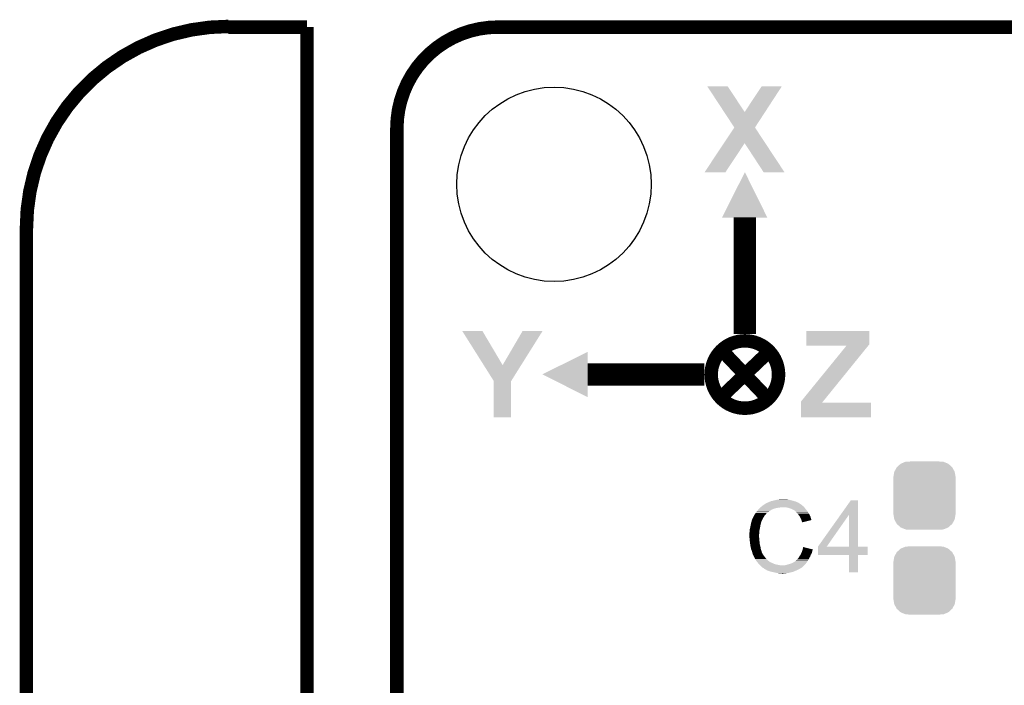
# Model space of a CAD drawing. Extents: x -1.3 to 24.2, y -3.9 to 39.2.
# Tile 28 of 34: x -1.3 to 9.8, y 31.7 to 39.2. Entities that reach past the tile are written whole.
import ezdxf

# ---------------------------------------------------------------- set-up
doc = ezdxf.new("R2010")
doc.units = 0
doc.layers.get('0').update_dxf_attribs({"linetype": 'CONTINUOUS'})
for name, color, linetype in [('COMPASS_9_CLICK_V101_GKO', 5, 'CONTINUOUS'), ('COMPASS_9_CLICK_V101_GTO', 14, 'CONTINUOUS'), ('COMPASS_9_CLICK_V101_GTS', 12, 'CONTINUOUS')]:
    doc.layers.add(name, color=color, linetype=linetype)

# ---------------------------------------------------------------- blocks, each defined once
blk = doc.blocks.new('CUSTOM_66')
for points in [[(-0.312264, 0.321732), (-0.26893, 0.360448), (0.312592, 0.321732), (0.268592, 0.360448)], [(-0.26893, 0.360448), (-0.267216, 0.361152), (0.268592, 0.360448), (0.26779, 0.361152)], [(-0.267216, 0.361152), (-0.213724, 0.383108), (0.26779, 0.361152), (0.21312, 0.383108)], [(-0.213724, 0.383108), (-0.20803, 0.383392), (0.21312, 0.383108), (0.212412, 0.383392)], [(-0.20803, 0.383392), (-0.154122, 0.38608), (0.212412, 0.383392), (0.154132, 0.38608)], [(-0.35179, 0.21082), (-0.342144, 0.268372), (0.35179, 0.21082), (0.34192, 0.268372)], [(-0.342144, 0.268372), (-0.341452, 0.269636), (0.34192, 0.268372), (0.341702, 0.269636)], [(-0.341452, 0.269636), (-0.313432, 0.320688), (0.341702, 0.269636), (0.313176, 0.320688)], [(-0.313432, 0.320688), (-0.312264, 0.321732), (0.313176, 0.320688), (0.312592, 0.321732)], [(-0.35179, 0.20955), (-0.35179, 0.21082), (0.35179, 0.20955), (0.35179, 0.21082)], [(-0.35179, -0.20955), (-0.35179, 0.20955), (0.35179, -0.20955), (0.35179, 0.20955)], [(-0.35179, -0.21082), (-0.35179, -0.20955), (0.35179, -0.21082), (0.35179, -0.20955)], [(-0.34192, -0.268358), (-0.35179, -0.21082), (0.342148, -0.268358), (0.35179, -0.21082)], [(-0.341702, -0.269636), (-0.34192, -0.268358), (0.341446, -0.269636), (0.342148, -0.268358)], [(-0.313184, -0.320676), (-0.341702, -0.269636), (0.31344, -0.320676), (0.341446, -0.269636)], [(-0.312594, -0.321732), (-0.313184, -0.320676), (0.312258, -0.321732), (0.31344, -0.320676)], [(-0.268602, -0.36044), (-0.312594, -0.321732), (0.26894, -0.36044), (0.312258, -0.321732)], [(-0.267792, -0.361154), (-0.268602, -0.36044), (0.2672, -0.361154), (0.26894, -0.36044)], [(-0.213136, -0.383104), (-0.267792, -0.361154), (0.213734, -0.383104), (0.2672, -0.361154)], [(-0.212414, -0.383394), (-0.213136, -0.383104), (0.207926, -0.383394), (0.213734, -0.383104)], [(-0.154122, -0.38608), (-0.212414, -0.383394), (0.154132, -0.38608), (0.207926, -0.383394)]]:
    blk.add_solid(points)
blk = doc.blocks.new('ROUND_12')
blk.add_circle((0, 0), 1.1)

msp = doc.modelspace()

# ---------------------------------------------------------------- linework, layer by layer
at = {"layer": 'COMPASS_9_CLICK_V101_GKO', "const_width": 0.1524}
for points in [[(1.016, 39.116, 0.4142136), (-1.27, 36.83)], [(4.064, 39.10838, 0.4142136), (2.921, 37.96538)]]:
    msp.add_lwpolyline(points, format="xyb", dxfattribs=at)
for points in [[(1.016, 39.10838), (1.905, 39.10838)], [(1.905, 24.79294), (1.905, 39.10838)], [(4.064, 39.10838), (18.796, 39.10838)], [(2.921, 25.39238), (2.921, 37.96538)], [(-1.27, -3.81), (-1.27, 36.83)]]:
    msp.add_lwpolyline(points, dxfattribs=at)
at = {"layer": 'COMPASS_9_CLICK_V101_GTO'}
for points, const_width in [([(6.858, 35.6362), (6.858, 36.957)], 0.254), ([(6.5913, 34.925), (7.1247, 35.433)], 0.1524), ([(6.604, 35.4457), (7.112, 34.9123)], 0.1524), ([(5.08, 35.179), (6.4008, 35.179)], 0.254)]:
    msp.add_lwpolyline(points, dxfattribs=dict(at, const_width=const_width))
at = {"layer": 'COMPASS_9_CLICK_V101_GTO', "const_width": 0.1524}
msp.add_lwpolyline([(6.477, 35.179, 1), (7.239, 35.179, 1)], format="xyb", close=True, dxfattribs=at)
at = {"layer": 'COMPASS_9_CLICK_V101_GTO'}
for points in [[(6.431332, 38.440352), (6.431326, 38.44036), (6.662422, 38.440352), (6.431326, 38.44036)], [(6.623368, 38.148288), (6.431332, 38.440352), (6.85548, 38.148288), (6.662422, 38.440352)], [(6.85548, 38.148288), (7.048484, 38.440322), (7.08663, 38.148288), (7.277076, 38.440322)], [(7.048484, 38.440322), (7.04851, 38.44036), (7.277076, 38.440322), (7.04851, 38.44036)], [(6.738612, 37.973014), (6.623368, 38.148288), (6.972326, 37.973014), (7.08663, 38.148288)], [(6.620352, 37.795172), (6.738592, 37.972984), (7.08965, 37.795172), (6.972308, 37.972984)], [(6.738592, 37.972984), (6.738612, 37.973014), (6.972308, 37.972984), (6.972326, 37.973014)], [(6.400826, 37.46504), (6.620352, 37.795172), (6.637036, 37.46504), (6.85544, 37.795172)], [(7.071358, 37.46501), (6.85544, 37.795172), (7.307528, 37.46501), (7.08965, 37.795172)], [(6.63701, 37.465), (6.400826, 37.46504), (6.63701, 37.465), (6.637036, 37.46504)], [(6.598938, 36.954494), (6.858022, 37.467496), (7.111944, 36.954494), (6.858022, 37.467496)], [(7.307534, 37.465), (7.307528, 37.46501), (7.307534, 37.465), (7.071358, 37.46501)], [(7.11196, 36.95446), (6.598938, 36.954494), (7.11196, 36.95446), (7.111944, 36.954494)], [(3.660182, 35.67175), (3.66018, 35.671752), (3.888742, 35.67175), (3.66018, 35.671752)], [(3.903604, 35.285714), (3.660182, 35.67175), (4.117362, 35.285714), (3.888742, 35.67175)], [(4.117362, 35.285714), (4.343388, 35.671722), (4.3271, 35.285714), (4.569436, 35.671722)], [(4.343388, 35.671722), (4.343412, 35.67176), (4.569436, 35.671722), (4.343412, 35.67176)], [(7.55142, 35.519356), (7.551442, 35.671736), (8.265156, 35.519356), (8.26516, 35.671736)], [(7.551442, 35.671736), (7.551444, 35.67176), (8.26516, 35.671736), (7.551444, 35.67176)], [(4.566964, 35.181554), (5.08, 35.4355), (5.079982, 35.181554), (5.08, 35.4355)], [(7.493004, 34.874204), (8.00857, 35.50666), (7.742108, 34.874204), (8.254862, 35.50666)], [(7.55142, 35.506684), (7.55142, 35.519356), (8.254882, 35.506684), (8.265156, 35.519356)], [(8.00857, 35.50666), (7.55142, 35.506684), (8.254862, 35.50666), (8.254882, 35.506684)], [(4.015736, 35.107884), (3.903604, 35.285714), (4.215458, 35.107884), (4.3271, 35.285714)], [(4.015738, 35.105338), (4.015736, 35.107884), (4.21386, 35.105338), (4.215458, 35.107884)], [(4.01574, 34.696424), (4.015738, 35.105338), (4.213836, 34.696424), (4.21386, 35.105338)], [(5.079966, 34.922478), (4.566964, 35.181554), (5.079966, 34.922478), (5.079982, 35.181554)], [(7.493002, 34.8615), (7.493004, 34.874204), (7.73181, 34.8615), (7.742108, 34.874204)], [(7.493, 34.696424), (7.493002, 34.861476), (8.285456, 34.696424), (8.28548, 34.861476)], [(7.493002, 34.861476), (7.493002, 34.8615), (8.28548, 34.861476), (7.73181, 34.8615)], [(4.213836, 34.6964), (4.01574, 34.696424), (4.213836, 34.6964), (4.213836, 34.696424)], [(8.285456, 34.6964), (7.493, 34.696424), (8.285456, 34.6964), (8.285456, 34.696424)], [(7.167882, 33.748982), (7.18312, 33.754058), (7.411714, 33.748982), (7.393948, 33.754058)], [(7.18312, 33.754058), (7.183128, 33.75406), (7.393948, 33.754058), (7.39394, 33.75406)], [(7.183128, 33.75406), (7.21614, 33.76168), (7.39394, 33.75406), (7.36346, 33.76168)], [(7.21614, 33.76168), (7.23392, 33.76422), (7.36346, 33.76168), (7.34822, 33.76422)], [(7.23392, 33.76422), (7.2517, 33.76676), (7.34822, 33.76422), (7.335522, 33.76676)], [(7.2517, 33.76676), (7.292338, 33.7693), (7.322822, 33.76676), (7.310118, 33.7693)], [(7.941404, 33.593982), (8.056872, 33.756576), (8.138168, 33.593982), (8.13816, 33.756576)], [(8.056872, 33.756576), (8.05689, 33.7566), (8.13816, 33.756576), (8.05689, 33.7566)], [(6.994652, 33.63214), (7.006842, 33.647378), (7.132318, 33.63214), (7.155178, 33.647378)], [(7.006842, 33.647378), (7.01294, 33.655), (7.155178, 33.647378), (7.171944, 33.655)], [(7.01294, 33.655), (7.01802, 33.66008), (7.171944, 33.655), (7.18312, 33.66008)], [(7.01802, 33.66008), (7.02564, 33.6677), (7.18312, 33.66008), (7.20852, 33.6677)], [(7.02564, 33.6677), (7.03072, 33.67278), (7.20852, 33.6677), (7.233922, 33.67278)], [(7.03072, 33.67278), (7.03326, 33.67532), (7.233922, 33.67278), (7.256778, 33.67532)], [(7.03326, 33.67532), (7.035798, 33.677858), (7.256778, 33.67532), (7.264398, 33.677858)], [(7.035798, 33.677858), (7.0358, 33.67786), (7.264398, 33.677858), (7.317738, 33.67786)], [(7.0358, 33.67786), (7.042006, 33.682938), (7.529832, 33.67786), (7.526022, 33.682938)], [(7.042006, 33.682938), (7.051322, 33.69056), (7.526022, 33.682938), (7.515862, 33.69056)], [(7.051322, 33.69056), (7.06374, 33.70072), (7.515862, 33.69056), (7.505702, 33.70072)], [(7.06374, 33.70072), (7.07135, 33.705794), (7.505702, 33.70072), (7.500626, 33.705794)], [(7.07135, 33.705794), (7.07136, 33.7058), (7.500626, 33.705794), (7.498084, 33.7058)], [(7.07136, 33.7058), (7.075166, 33.708338), (7.498084, 33.7058), (7.495542, 33.708338)], [(7.075166, 33.708338), (7.094222, 33.72104), (7.495542, 33.708338), (7.47649, 33.72104)], [(7.094222, 33.72104), (7.109454, 33.728658), (7.47649, 33.72104), (7.465062, 33.728658)], [(7.109454, 33.728658), (7.109462, 33.728662), (7.465062, 33.728658), (7.465054, 33.728662)], [(7.109462, 33.728662), (7.119624, 33.731202), (7.465054, 33.728662), (7.459128, 33.731202)], [(7.119624, 33.731202), (7.127238, 33.73628), (7.459128, 33.731202), (7.44728, 33.73628)], [(7.127238, 33.73628), (7.14629, 33.7439), (7.44728, 33.73628), (7.429502, 33.7439)], [(7.14629, 33.7439), (7.152642, 33.74644), (7.429502, 33.7439), (7.420612, 33.74644)], [(7.152642, 33.74644), (7.167882, 33.748982), (7.420612, 33.74644), (7.411714, 33.748982)], [(7.34568, 33.67278), (7.317738, 33.67786), (7.533642, 33.67278), (7.529832, 33.67786)], [(7.36854, 33.66516), (7.34568, 33.67278), (7.539358, 33.66516), (7.533642, 33.67278)], [(7.375316, 33.66262), (7.36854, 33.66516), (7.541262, 33.66262), (7.539358, 33.66516)], [(7.388864, 33.65754), (7.375316, 33.66262), (7.546342, 33.65754), (7.541262, 33.66262)], [(7.397328, 33.65246), (7.388864, 33.65754), (7.55142, 33.65246), (7.546342, 33.65754)], [(7.401558, 33.64992), (7.397328, 33.65246), (7.553114, 33.64992), (7.55142, 33.65246)], [(7.414262, 33.64484), (7.401558, 33.64992), (7.5565, 33.64484), (7.553114, 33.64992)], [(7.42188, 33.63976), (7.414262, 33.64484), (7.559888, 33.63976), (7.5565, 33.64484)], [(6.931828, 33.512756), (6.93928, 33.5407), (7.04342, 33.512756), (7.057392, 33.5407)], [(6.93928, 33.5407), (6.95071, 33.56356), (7.057392, 33.5407), (7.068822, 33.56356)], [(6.95071, 33.56356), (6.96087, 33.583878), (7.068822, 33.56356), (7.08152, 33.583878)], [(6.96087, 33.583878), (6.962142, 33.586418), (7.08152, 33.583878), (7.083696, 33.586418)], [(6.962142, 33.586418), (6.96722, 33.591504), (7.083696, 33.586418), (7.088054, 33.591504)], [(6.96722, 33.591504), (6.969762, 33.599122), (7.088054, 33.591504), (7.094584, 33.599122)], [(6.969762, 33.599122), (6.971664, 33.60166), (7.094584, 33.599122), (7.09676, 33.60166)], [(6.971664, 33.60166), (6.98119, 33.61436), (7.09676, 33.60166), (7.10946, 33.61436)], [(6.98119, 33.61436), (6.98881, 33.62452), (7.10946, 33.61436), (7.12216, 33.62452)], [(6.98881, 33.62452), (6.992618, 33.629598), (7.12216, 33.62452), (7.129772, 33.629598)], [(6.992618, 33.629598), (6.99262, 33.6296), (7.129772, 33.629598), (7.129772, 33.6296)], [(6.99262, 33.6296), (6.994632, 33.632116), (7.129772, 33.6296), (7.12978, 33.632116)], [(6.994632, 33.632116), (6.994652, 33.63214), (7.12978, 33.632116), (7.132318, 33.63214)], [(7.424422, 33.63722), (7.42188, 33.63976), (7.56158, 33.63722), (7.559888, 33.63976)], [(7.437124, 33.624518), (7.424422, 33.63722), (7.571742, 33.624518), (7.56158, 33.63722)], [(7.442202, 33.61944), (7.437124, 33.624518), (7.574644, 33.61944), (7.571742, 33.624518)], [(7.453314, 33.60674), (7.442202, 33.61944), (7.5819, 33.60674), (7.574644, 33.61944)], [(7.45998, 33.59912), (7.453314, 33.60674), (7.585712, 33.59912), (7.5819, 33.60674)], [(7.465694, 33.591502), (7.45998, 33.59912), (7.58952, 33.591502), (7.585712, 33.59912)], [(7.475218, 33.578798), (7.465694, 33.591502), (7.59678, 33.578798), (7.58952, 33.591502)], [(7.47776, 33.573716), (7.475218, 33.578798), (7.599682, 33.573716), (7.59678, 33.578798)], [(7.48792, 33.553398), (7.47776, 33.573716), (7.604762, 33.553398), (7.599682, 33.573716)], [(7.49554, 33.53816), (7.48792, 33.553398), (7.610456, 33.53816), (7.604762, 33.553398)], [(7.497236, 33.533074), (7.49554, 33.53816), (7.612354, 33.533074), (7.610456, 33.53816)], [(7.50316, 33.515304), (7.497236, 33.533074), (7.53941, 33.515304), (7.612354, 33.533074)], [(7.683524, 33.230856), (7.941404, 33.593982), (7.782584, 33.230856), (8.036524, 33.593982)], [(8.036538, 33.23082), (8.036524, 33.593982), (8.138184, 33.23082), (8.138168, 33.593982)], [(6.91134, 33.416242), (6.91388, 33.43148), (7.023608, 33.416242), (7.026654, 33.43148)], [(6.91388, 33.43148), (6.9215, 33.4645), (7.026654, 33.43148), (7.033258, 33.4645)], [(6.9215, 33.464502), (6.925562, 33.484818), (7.03326, 33.464502), (7.0358, 33.484818)], [(6.9215, 33.4645), (6.9215, 33.464502), (7.033258, 33.4645), (7.03326, 33.464502)], [(6.925562, 33.484818), (6.92861, 33.500058), (7.0358, 33.484818), (7.040878, 33.500058)], [(6.92861, 33.500058), (6.92912, 33.5026), (7.040878, 33.500058), (7.040878, 33.5026)], [(6.92912, 33.5026), (6.929796, 33.505136), (7.040878, 33.5026), (7.04088, 33.505136)], [(6.929796, 33.505136), (6.930472, 33.507674), (7.04088, 33.505136), (7.043414, 33.507674)], [(6.930472, 33.507674), (6.931828, 33.512756), (7.043414, 33.507674), (7.04342, 33.512756)], [(7.508234, 33.510226), (7.50316, 33.515304), (7.518566, 33.510226), (7.53941, 33.515304)], [(7.50824, 33.50771), (7.508234, 33.510226), (7.50824, 33.50771), (7.518566, 33.510226)], [(6.9088, 33.388302), (6.91134, 33.401002), (7.02079, 33.388302), (7.021944, 33.401002)], [(6.9088, 33.38576), (6.9088, 33.388302), (7.02056, 33.38576), (7.02079, 33.388302)], [(6.9088, 33.355282), (6.9088, 33.38576), (7.01802, 33.355282), (7.02056, 33.38576)], [(6.9088, 33.355278), (6.9088, 33.355282), (7.018022, 33.355278), (7.01802, 33.355282)], [(6.909912, 33.337498), (6.9088, 33.355278), (7.018022, 33.337498), (7.018022, 33.355278)], [(6.910388, 33.329876), (6.909912, 33.337498), (7.02056, 33.329876), (7.018022, 33.337498)], [(6.91134, 33.31464), (6.910388, 33.329876), (7.02056, 33.31464), (7.02056, 33.329876)], [(6.91134, 33.4137), (6.91134, 33.416242), (7.0231, 33.4137), (7.023608, 33.416242)], [(6.91134, 33.401002), (6.91134, 33.4137), (7.021944, 33.401002), (7.0231, 33.4137)], [(6.912238, 33.307018), (6.91134, 33.31464), (7.02056, 33.307018), (7.02056, 33.31464)], [(6.913732, 33.29432), (6.912238, 33.307018), (7.0231, 33.29432), (7.02056, 33.307018)], [(6.91642, 33.27146), (6.913732, 33.29432), (7.02518, 33.27146), (7.0231, 33.29432)], [(6.917146, 33.26638), (6.91642, 33.27146), (7.02564, 33.26638), (7.02518, 33.27146)], [(6.9215, 33.235902), (6.917146, 33.26638), (7.03326, 33.235902), (7.02564, 33.26638)], [(6.921502, 33.2359), (6.9215, 33.235902), (7.03326, 33.2359), (7.03326, 33.235902)], [(6.92658, 33.218122), (6.921502, 33.2359), (7.036224, 33.218122), (7.03326, 33.2359)], [(6.928698, 33.205418), (6.92658, 33.218122), (7.038342, 33.205418), (7.036224, 33.218122)], [(6.92912, 33.202882), (6.928698, 33.205418), (7.039188, 33.202882), (7.038342, 33.205418)], [(6.9342, 33.19018), (6.92912, 33.202882), (7.043422, 33.19018), (7.039188, 33.202882)], [(7.50824, 33.19018), (7.50969, 33.195258), (7.623388, 33.19018), (7.62508, 33.195258)], [(7.50969, 33.195258), (7.511134, 33.200314), (7.62508, 33.195258), (7.62761, 33.200314)], [(7.511134, 33.200314), (7.51332, 33.20796), (7.62761, 33.200314), (7.597754, 33.20796)], [(7.51332, 33.20796), (7.518422, 33.228276), (7.597754, 33.20796), (7.518422, 33.228276)], [(7.6835, 33.139404), (7.683502, 33.230796), (8.247356, 33.139404), (8.24738, 33.230796)], [(7.683502, 33.23082), (7.683504, 33.230826), (8.036538, 33.23082), (7.994214, 33.230826)], [(7.683502, 33.230796), (7.683502, 33.23082), (8.24738, 33.230796), (8.138184, 33.23082)], [(7.683504, 33.230826), (7.683524, 33.230856), (7.994214, 33.230826), (7.782584, 33.230856)], [(6.93928, 33.174938), (6.9342, 33.19018), (7.0485, 33.174938), (7.043422, 33.19018)], [(6.939282, 33.174936), (6.93928, 33.174938), (7.0485, 33.174936), (7.0485, 33.174938)], [(6.939916, 33.172396), (6.939282, 33.174936), (7.048502, 33.172396), (7.0485, 33.174936)], [(6.944362, 33.15462), (6.939916, 33.172396), (7.057392, 33.15462), (7.048502, 33.172396)], [(6.9469, 33.147002), (6.944362, 33.15462), (7.0612, 33.147002), (7.057392, 33.15462)], [(6.946902, 33.146998), (6.9469, 33.147002), (7.061202, 33.146998), (7.0612, 33.147002)], [(6.949438, 33.141924), (6.946902, 33.146998), (7.064586, 33.141924), (7.061202, 33.146998)], [(6.951974, 33.139386), (6.949438, 33.141924), (7.066278, 33.139386), (7.064586, 33.141924)], [(6.95198, 33.136844), (6.951974, 33.139386), (7.067972, 33.136844), (7.066278, 33.139386)], [(6.954522, 33.13176), (6.95198, 33.136844), (7.07136, 33.13176), (7.067972, 33.136844)], [(6.963412, 33.11398), (6.954522, 33.13176), (7.08406, 33.11398), (7.07136, 33.13176)], [(6.96976, 33.10128), (6.963412, 33.11398), (7.095172, 33.10128), (7.08406, 33.11398)], [(6.974206, 33.09366), (6.96976, 33.10128), (7.101838, 33.09366), (7.095172, 33.10128)], [(6.984576, 33.07588), (6.974206, 33.09366), (7.119622, 33.07588), (7.101838, 33.09366)], [(7.439658, 33.078422), (7.44982, 33.08858), (7.572522, 33.078422), (7.578772, 33.08858)], [(7.44982, 33.08858), (7.453206, 33.09366), (7.578772, 33.08858), (7.5819, 33.09366)], [(7.453206, 33.09366), (7.454902, 33.096202), (7.5819, 33.09366), (7.583268, 33.096202)], [(7.454902, 33.096202), (7.462522, 33.101286), (7.583268, 33.096202), (7.586006, 33.101286)], [(7.462522, 33.101286), (7.467602, 33.111438), (7.586006, 33.101286), (7.591472, 33.111438)], [(7.467602, 33.111438), (7.475222, 33.121602), (7.591472, 33.111438), (7.596946, 33.121602)], [(7.475222, 33.121602), (7.478266, 33.126678), (7.596946, 33.121602), (7.59968, 33.126678)], [(7.478266, 33.126678), (7.48284, 33.1343), (7.59968, 33.126678), (7.60222, 33.1343)], [(7.48284, 33.1343), (7.488556, 33.141922), (7.60222, 33.1343), (7.60476, 33.141922)], [(7.488556, 33.141922), (7.49046, 33.14446), (7.60476, 33.141922), (7.606282, 33.14446)], [(7.49046, 33.14446), (7.493846, 33.154618), (7.606282, 33.14446), (7.61238, 33.154618)], [(7.493846, 33.154618), (7.49554, 33.1597), (7.61238, 33.154618), (7.61441, 33.1597)], [(7.49554, 33.1597), (7.499348, 33.167318), (7.61441, 33.1597), (7.617458, 33.167318)], [(7.499348, 33.167318), (7.50316, 33.174942), (7.617458, 33.167318), (7.619364, 33.174942)], [(7.50316, 33.174942), (7.507392, 33.18764), (7.619364, 33.174942), (7.622542, 33.18764)], [(7.507392, 33.18764), (7.50824, 33.19018), (7.622542, 33.18764), (7.623388, 33.19018)], [(8.036536, 33.13938), (7.6835, 33.139404), (8.247356, 33.13938), (8.247356, 33.139404)], [(8.036538, 33.139356), (8.036536, 33.13938), (8.13816, 33.139356), (8.247356, 33.13938)], [(8.03656, 32.943824), (8.036538, 33.139356), (8.138136, 32.943824), (8.13816, 33.139356)], [(6.987538, 33.070802), (6.984576, 33.07588), (7.126152, 33.070802), (7.119622, 33.07588)], [(6.997932, 33.0581), (6.987538, 33.070802), (7.142482, 33.0581), (7.126152, 33.070802)], [(6.997934, 33.058098), (6.997932, 33.0581), (7.145024, 33.058098), (7.142482, 33.0581)], [(7.004166, 33.05048), (6.997934, 33.058098), (7.160262, 33.05048), (7.145024, 33.058098)], [(7.006244, 33.04794), (7.004166, 33.05048), (7.16788, 33.04794), (7.160262, 33.05048)], [(7.0104, 33.04286), (7.006244, 33.04794), (7.17804, 33.04286), (7.16788, 33.04794)], [(7.01294, 33.04032), (7.0104, 33.04286), (7.18312, 33.04032), (7.17804, 33.04286)], [(7.02056, 33.0327), (7.01294, 33.04032), (7.203442, 33.0327), (7.18312, 33.04032)], [(7.030718, 33.02254), (7.02056, 33.0327), (7.254238, 33.02254), (7.203442, 33.0327)], [(7.032624, 33.02), (7.030718, 33.02254), (7.279638, 33.02), (7.254238, 33.02254)], [(7.038338, 33.012382), (7.032624, 33.02), (7.520942, 33.012382), (7.52856, 33.02)], [(7.038342, 33.01238), (7.038338, 33.012382), (7.52094, 33.01238), (7.520942, 33.012382)], [(7.048498, 33.00476), (7.038342, 33.01238), (7.511794, 33.00476), (7.52094, 33.01238)], [(7.053578, 32.999682), (7.048498, 33.00476), (7.505702, 32.999682), (7.511794, 33.00476)], [(7.056118, 32.997142), (7.053578, 32.999682), (7.50316, 32.997142), (7.505702, 32.999682)], [(7.059934, 32.994598), (7.056118, 32.997142), (7.500616, 32.994598), (7.50316, 32.997142)], [(7.063738, 32.992062), (7.059934, 32.994598), (7.495546, 32.992062), (7.500616, 32.994598)], [(7.068816, 32.989522), (7.063738, 32.992062), (7.490468, 32.989522), (7.495546, 32.992062)], [(7.068822, 32.989518), (7.068816, 32.989522), (7.490462, 32.989518), (7.490468, 32.989522)], [(7.073894, 32.984446), (7.068822, 32.989518), (7.483694, 32.984446), (7.490462, 32.989518)], [(7.076416, 32.98444), (7.073894, 32.984446), (7.483686, 32.98444), (7.483694, 32.984446)], [(7.07644, 32.981918), (7.076416, 32.98444), (7.480322, 32.981918), (7.483686, 32.98444)], [(7.076482, 32.9819), (7.07644, 32.981918), (7.480298, 32.9819), (7.480322, 32.981918)], [(7.08831, 32.97682), (7.076482, 32.9819), (7.47014, 32.97682), (7.480298, 32.9819)], [(7.094222, 32.97428), (7.08831, 32.97682), (7.463788, 32.97428), (7.47014, 32.97682)], [(7.098032, 32.97174), (7.094222, 32.97428), (7.457438, 32.97174), (7.463788, 32.97428)], [(7.279638, 33.02), (7.289804, 33.020002), (7.52856, 33.02), (7.528562, 33.020002)], [(7.289804, 33.020002), (7.294884, 33.02254), (7.528562, 33.020002), (7.5311, 33.02254)], [(7.312662, 33.02254), (7.332978, 33.02762), (7.5311, 33.02254), (7.53618, 33.02762)], [(7.332978, 33.02762), (7.332984, 33.027622), (7.53618, 33.02762), (7.536182, 33.027622)], [(7.332984, 33.027622), (7.38378, 33.04286), (7.536182, 33.027622), (7.54888, 33.04286)], [(7.38378, 33.04286), (7.409178, 33.05556), (7.54888, 33.04286), (7.55795, 33.05556)], [(7.409178, 33.05556), (7.417648, 33.060642), (7.55795, 33.05556), (7.561582, 33.060642)], [(7.417648, 33.060642), (7.42188, 33.06318), (7.561582, 33.060642), (7.563142, 33.06318)], [(7.42188, 33.06318), (7.43458, 33.073346), (7.563142, 33.06318), (7.569398, 33.073346)], [(7.43458, 33.073346), (7.434596, 33.075886), (7.569398, 33.073346), (7.570962, 33.075886)], [(7.434596, 33.075886), (7.439658, 33.078422), (7.570962, 33.075886), (7.572522, 33.078422)], [(7.109458, 32.964122), (7.098032, 32.97174), (7.444744, 32.964122), (7.457438, 32.97174)], [(7.109464, 32.96412), (7.109458, 32.964122), (7.444742, 32.96412), (7.444744, 32.964122)], [(7.12369, 32.95904), (7.109464, 32.96412), (7.4295, 32.95904), (7.444742, 32.96412)], [(7.14502, 32.951422), (7.12369, 32.95904), (7.414264, 32.951422), (7.4295, 32.95904)], [(7.14504, 32.951418), (7.14502, 32.951422), (7.414258, 32.951418), (7.414264, 32.951422)], [(7.16873, 32.94634), (7.14504, 32.951418), (7.39648, 32.94634), (7.414258, 32.951418)], [(7.18058, 32.9438), (7.16873, 32.94634), (7.386318, 32.9438), (7.39648, 32.94634)], [(7.213602, 32.93618), (7.18058, 32.9438), (7.355838, 32.93618), (7.386318, 32.9438)], [(7.23138, 32.93364), (7.213602, 32.93618), (7.33552, 32.93364), (7.355838, 32.93618)], [(7.244078, 32.9311), (7.23138, 32.93364), (7.312658, 32.9311), (7.33552, 32.93364)], [(7.277098, 32.92856), (7.266938, 32.9311), (7.289798, 32.92856), (7.312658, 32.9311)], [(8.138136, 32.9438), (8.03656, 32.943824), (8.138136, 32.9438), (8.138136, 32.943824)]]:
    msp.add_solid(points, dxfattribs=at)

# ---------------------------------------------------------------- block references
at = {"layer": 'COMPASS_9_CLICK_V101_GTS'}
for name, p in [('ROUND_12', (4.699, 37.33038)), ('CUSTOM_66', (8.89, 33.80994)), ('CUSTOM_66', (8.89, 32.84982))]:
    msp.add_blockref(name, p, dxfattribs=at)

doc.saveas('drawing.dxf')
